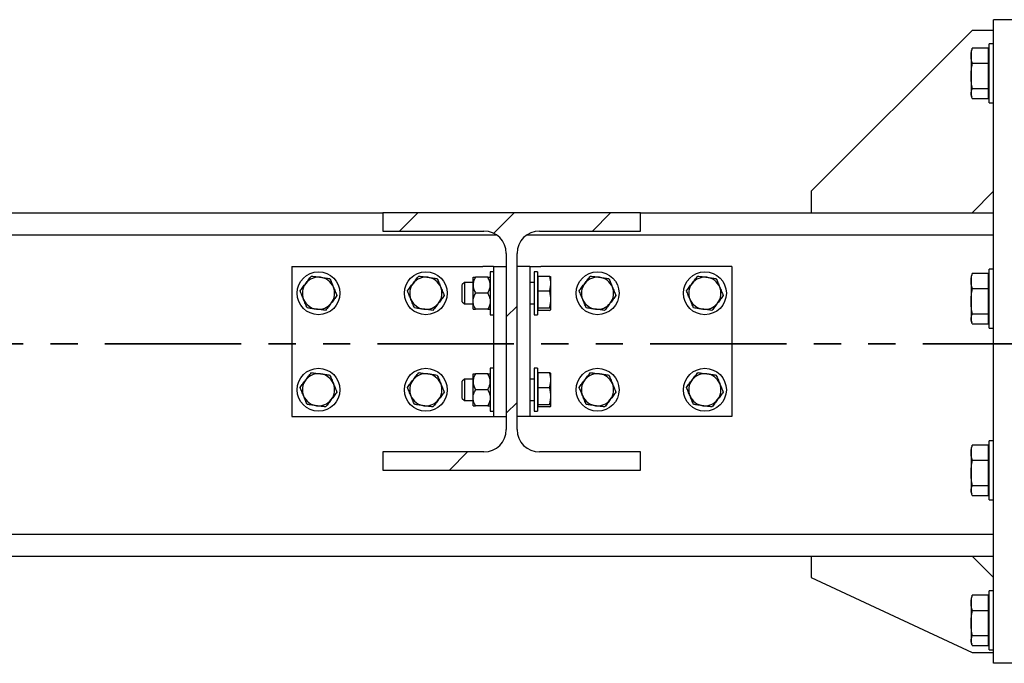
# Model space of a CAD drawing. Header units: millimetres. Extents: x 0 to 841, y 0 to 594.
# Tile 13 of 95: x 139 to 185, y 487 to 517. Entities that reach past the tile are written whole.
import ezdxf

# ---------------------------------------------------------------- set-up
doc = ezdxf.new("R2010")
doc.units = ezdxf.units.MM
doc.linetypes.add('PHANTOM', pattern=[12.7, 6.35, -1.27, 1.27, -1.27, 1.27, -1.27])
doc.layers.add('TRAIT-FINS', color=9, linetype='Continuous')
doc.layers.add('TRAIT-FORT', color=4, linetype='Continuous', lineweight=25)

msp = doc.modelspace()

# ---------------------------------------------------------------- hatches: boundary and pattern name
at = {"layer": 'TRAIT-FINS'}
h = msp.add_hatch(dxfattribs=at)
h.set_pattern_fill('DIN 201 ACIER ET FONTE', color=9, style=0, pattern_type=2)
h.set_pattern_definition([(45, (0, 0), (-13.4704, 13.4704), []), (45, (4.49, 2e-323), (-13.4704, 13.4704), []), (45, (8.98, 4e-323), (-13.4704, 13.4704), []), (45, (13.47, 6e-323), (-13.4704, 13.4704), [])])
edge = h.paths.add_edge_path(flags=0)
edge.add_line((167.858, 506.866), (167.858, 507.716))
edge.add_line((167.858, 507.716), (155.858, 507.716))
edge.add_line((155.858, 507.716), (155.858, 506.866))
edge.add_line((155.858, 506.866), (160.558, 506.866))
edge.add_arc((160.558, 505.816), 1.05, 0, 90, ccw=False)
edge.add_line((161.608, 505.816), (161.608, 497.616))
edge.add_arc((160.558, 497.616), 1.05, -90, 0, ccw=False)
edge.add_line((160.558, 496.566), (155.858, 496.566))
edge.add_line((155.858, 496.566), (155.858, 495.716))
edge.add_line((155.858, 495.716), (167.858, 495.716))
edge.add_line((167.858, 495.716), (167.858, 496.566))
edge.add_line((167.858, 496.566), (163.158, 496.566))
edge.add_arc((163.158, 497.616), 1.05, 180, 270, ccw=False)
edge.add_line((162.108, 497.616), (162.108, 505.816))
edge.add_arc((163.158, 505.816), 1.05, 90, 180, ccw=False)
edge.add_line((163.158, 506.866), (167.858, 506.866))

# ---------------------------------------------------------------- linework, layer by layer
at = {"color": 7, "linetype": 'PHANTOM', "lineweight": 35}
msp.add_line((530.26, 501.604), (97.941, 501.604), dxfattribs=at)
at = {"layer": 'TRAIT-FORT', "color": 4, "linetype": 'Continuous', "lineweight": 25}
for p, q in [((185.308, 516.716), (184.308, 516.716)), ((184.308, 486.716), (184.308, 516.716)), ((183.308, 516.216), (175.808, 508.716)), ((184.308, 516.216), (183.308, 516.216)), ((183.289, 515.326), (183.258, 515.241)), ((183.258, 515.241), (183.258, 515.03)), ((183.315, 515.39), (183.291, 515.325)), ((184.068, 515.39), (183.315, 515.39)), ((184.068, 514.67), (184.068, 515.39)), ((184.108, 515.166), (184.068, 515.166)), ((184.308, 515.591), (184.108, 515.591)), ((184.108, 512.841), (184.108, 515.591)), ((183.258, 515.03), (183.258, 514.083)), ((184.068, 514.67), (183.315, 514.67)), ((184.068, 513.496), (184.068, 514.67)), ((183.258, 514.083), (183.258, 513.269)), ((184.068, 513.496), (183.315, 513.496)), ((184.068, 513.043), (184.068, 513.496)), ((183.258, 513.269), (183.258, 513.191)), ((183.258, 513.191), (183.289, 513.107)), ((183.315, 513.043), (184.068, 513.043)), ((184.068, 513.266), (184.108, 513.266)), ((184.108, 512.841), (184.308, 512.841)), ((175.808, 508.716), (175.808, 507.716)), ((183.308, 507.716), (184.308, 508.716)), ((124.358, 507.716), (155.858, 507.716)), ((155.858, 507.716), (155.858, 506.866)), ((167.858, 507.716), (155.858, 507.716)), ((167.858, 506.866), (167.858, 507.716)), ((167.858, 507.716), (184.308, 507.716)), ((119.077, 506.691), (161.138, 506.691)), ((155.858, 506.866), (160.558, 506.866)), ((162.577, 506.691), (184.308, 506.691)), ((163.158, 506.866), (167.858, 506.866)), ((161.608, 505.816), (161.608, 497.616)), ((162.108, 497.616), (162.108, 505.816)), ((151.608, 505.216), (151.608, 498.216)), ((151.608, 505.216), (160.508, 505.216)), ((161.008, 505.216), (160.508, 505.216)), ((161.008, 505.216), (161.008, 498.216)), ((161.008, 505.216), (161.608, 505.216)), ((162.708, 505.216), (162.108, 505.216)), ((162.708, 505.216), (162.708, 498.216)), ((162.708, 505.216), (163.208, 505.216)), ((172.108, 505.216), (163.208, 505.216)), ((172.108, 505.216), (172.108, 498.216)), ((184.308, 505.091), (184.108, 505.091)), ((184.108, 502.341), (184.108, 505.091)), ((160.058, 504.341), (160.058, 504.716)), ((160.742, 504.716), (160.174, 504.716)), ((161.008, 504.966), (160.858, 504.966)), ((160.858, 504.966), (160.858, 502.966)), ((163.058, 504.966), (162.908, 504.966)), ((162.908, 504.966), (162.908, 502.966)), ((163.058, 504.966), (163.058, 502.966)), ((163.098, 504.659), (163.058, 504.659)), ((163.098, 504.766), (163.616, 504.766)), ((163.098, 504.079), (163.098, 504.766)), ((163.683, 504.716), (163.678, 504.725)), ((163.683, 504.422), (163.683, 504.716)), ((183.289, 504.826), (183.258, 504.741)), ((183.258, 504.741), (183.258, 504.53)), ((183.315, 504.89), (183.291, 504.825)), ((184.068, 504.89), (183.315, 504.89)), ((184.068, 504.17), (184.068, 504.89)), ((184.108, 504.666), (184.068, 504.666)), ((159.658, 504.466), (159.558, 504.366)), ((159.558, 503.813), (159.558, 504.366)), ((160.058, 504.466), (159.658, 504.466)), ((159.658, 504.466), (159.658, 503.775)), ((160.058, 503.591), (160.058, 504.341)), ((162.908, 504.466), (162.708, 504.466)), ((163.683, 503.679), (163.683, 504.422)), ((183.258, 504.53), (183.258, 503.583)), ((184.068, 504.17), (183.315, 504.17)), ((184.068, 502.996), (184.068, 504.17)), ((159.558, 503.566), (159.558, 503.813)), ((159.658, 503.775), (159.658, 503.466)), ((160.742, 503.966), (160.174, 503.966)), ((163.098, 504.079), (163.616, 504.079)), ((163.098, 503.279), (163.098, 504.079)), ((163.683, 503.223), (163.683, 503.679)), ((159.558, 503.566), (159.658, 503.466)), ((159.658, 503.466), (160.058, 503.466)), ((160.058, 503.216), (160.058, 503.591)), ((160.742, 503.216), (160.174, 503.216)), ((162.708, 503.466), (162.908, 503.466)), ((163.058, 503.274), (163.098, 503.274)), ((163.098, 503.279), (163.616, 503.279)), ((163.098, 503.166), (163.098, 503.279)), ((163.678, 503.208), (163.683, 503.216)), ((163.683, 503.216), (163.683, 503.223)), ((183.258, 503.583), (183.258, 502.769)), ((160.858, 502.966), (161.008, 502.966)), ((162.908, 502.966), (163.058, 502.966)), ((163.616, 503.166), (163.098, 503.166)), ((183.258, 502.769), (183.258, 502.691)), ((184.068, 502.996), (183.315, 502.996)), ((184.068, 502.543), (184.068, 502.996)), ((184.068, 502.766), (184.108, 502.766)), ((183.258, 502.691), (183.289, 502.607)), ((183.315, 502.543), (184.068, 502.543)), ((184.108, 502.341), (184.308, 502.341)), ((161.008, 500.466), (160.858, 500.466)), ((160.858, 500.466), (160.858, 498.466)), ((163.058, 500.466), (162.908, 500.466)), ((162.908, 500.466), (162.908, 498.466)), ((163.058, 500.466), (163.058, 498.466)), ((160.058, 499.841), (160.058, 500.216)), ((160.742, 500.216), (160.174, 500.216)), ((163.098, 500.159), (163.058, 500.159)), ((163.098, 500.266), (163.616, 500.266)), ((163.098, 499.579), (163.098, 500.266)), ((163.683, 500.216), (163.678, 500.225)), ((163.683, 499.922), (163.683, 500.216)), ((159.658, 499.966), (159.558, 499.866)), ((159.558, 499.313), (159.558, 499.866)), ((160.058, 499.966), (159.658, 499.966)), ((159.658, 499.966), (159.658, 499.275)), ((160.058, 499.091), (160.058, 499.841)), ((162.908, 499.966), (162.708, 499.966)), ((163.098, 499.579), (163.616, 499.579)), ((163.098, 498.779), (163.098, 499.579)), ((163.683, 499.179), (163.683, 499.922)), ((159.558, 499.066), (159.558, 499.313)), ((159.658, 499.275), (159.658, 498.966)), ((160.058, 498.716), (160.058, 499.091)), ((160.742, 499.466), (160.174, 499.466)), ((163.683, 498.723), (163.683, 499.179)), ((159.558, 499.066), (159.658, 498.966)), ((159.658, 498.966), (160.058, 498.966)), ((160.742, 498.716), (160.174, 498.716)), ((162.708, 498.966), (162.908, 498.966)), ((163.058, 498.774), (163.098, 498.774)), ((163.098, 498.779), (163.616, 498.779)), ((163.098, 498.666), (163.098, 498.779)), ((163.616, 498.666), (163.098, 498.666)), ((163.678, 498.708), (163.683, 498.716)), ((163.683, 498.716), (163.683, 498.723)), ((151.608, 498.216), (160.508, 498.216)), ((160.508, 498.216), (161.008, 498.216)), ((160.858, 498.466), (161.008, 498.466)), ((161.008, 498.216), (161.608, 498.216)), ((162.708, 498.216), (162.108, 498.216)), ((163.208, 498.216), (162.708, 498.216)), ((162.908, 498.466), (163.058, 498.466)), ((172.108, 498.216), (163.208, 498.216)), ((183.289, 496.826), (183.258, 496.741)), ((183.315, 496.89), (183.291, 496.825)), ((184.068, 496.89), (183.315, 496.89)), ((184.068, 496.17), (184.068, 496.89)), ((184.308, 497.091), (184.108, 497.091)), ((184.108, 494.341), (184.108, 497.091)), ((155.858, 496.566), (155.858, 495.716)), ((160.558, 496.566), (155.858, 496.566)), ((167.858, 496.566), (163.158, 496.566)), ((167.858, 495.716), (167.858, 496.566)), ((183.258, 496.741), (183.258, 496.53)), ((183.258, 496.53), (183.258, 495.583)), ((184.108, 496.666), (184.068, 496.666)), ((184.068, 496.17), (183.315, 496.17)), ((184.068, 494.996), (184.068, 496.17)), ((155.858, 495.716), (167.858, 495.716)), ((183.258, 495.583), (183.258, 494.769)), ((184.068, 494.996), (183.315, 494.996)), ((184.068, 494.543), (184.068, 494.996)), ((183.258, 494.769), (183.258, 494.691)), ((183.258, 494.691), (183.289, 494.607)), ((183.315, 494.543), (184.068, 494.543)), ((184.068, 494.766), (184.108, 494.766)), ((184.108, 494.341), (184.308, 494.341)), ((104.308, 492.741), (184.308, 492.741)), ((104.308, 491.716), (184.308, 491.716)), ((175.808, 491.716), (175.808, 490.716)), ((184.308, 490.716), (183.308, 491.716)), ((175.808, 490.716), (183.308, 487.216)), ((184.308, 490.091), (184.108, 490.091)), ((184.108, 487.341), (184.108, 490.091)), ((183.289, 489.826), (183.258, 489.741)), ((183.258, 489.741), (183.258, 489.53)), ((183.258, 489.53), (183.258, 488.583)), ((183.315, 489.89), (183.291, 489.825)), ((184.068, 489.89), (183.315, 489.89)), ((184.068, 489.17), (184.068, 489.89)), ((184.108, 489.666), (184.068, 489.666)), ((184.068, 489.17), (183.315, 489.17)), ((184.068, 487.996), (184.068, 489.17)), ((183.258, 488.583), (183.258, 487.769)), ((183.258, 487.769), (183.258, 487.691)), ((183.258, 487.691), (183.289, 487.607)), ((184.068, 487.996), (183.315, 487.996)), ((184.068, 487.543), (184.068, 487.996)), ((184.068, 487.766), (184.108, 487.766)), ((183.308, 487.216), (184.308, 487.216)), ((183.315, 487.543), (184.068, 487.543)), ((184.108, 487.341), (184.308, 487.341)), ((185.308, 486.716), (184.308, 486.716))]:
    msp.add_line(p, q, dxfattribs=at)
for centre in [(152.858, 503.966), (157.858, 503.966), (165.858, 503.966), (170.858, 503.966), (152.858, 499.466), (157.858, 499.466), (165.858, 499.466), (170.858, 499.466)]:
    msp.add_circle(centre, 1, dxfattribs=at)
for centre, radius, start, end in [((160.558, 505.816), 1.05, 0, 90), ((163.158, 505.816), 1.05, 90, 180), ((152.858, 503.966), 0.75, 82.5227, 142.5227), ((152.858, 503.966), 0.75, 22.5227, 82.5227), ((157.858, 503.966), 0.75, 82.5227, 142.5227), ((157.858, 503.966), 0.75, 22.5227, 82.5227), ((165.858, 503.966), 0.75, 82.5227, 142.5227), ((165.858, 503.966), 0.75, 22.5227, 82.5227), ((170.858, 503.966), 0.75, 82.5227, 142.5227), ((170.858, 503.966), 0.75, 22.5227, 82.5227), ((152.858, 503.966), 0.75, 142.5227, 202.5227), ((152.858, 503.966), 0.75, 322.5227, 22.5227), ((157.858, 503.966), 0.75, 142.5227, 202.5227), ((157.858, 503.966), 0.75, 322.5227, 22.5227), ((165.858, 503.966), 0.75, 142.5227, 202.5227), ((165.858, 503.966), 0.75, 322.5227, 22.5227), ((170.858, 503.966), 0.75, 142.5227, 202.5227), ((170.858, 503.966), 0.75, 322.5227, 22.5227), ((152.858, 503.966), 0.75, 202.5227, 262.5227), ((157.858, 503.966), 0.75, 202.5227, 262.5227), ((165.858, 503.966), 0.75, 202.5227, 262.5227), ((170.858, 503.966), 0.75, 202.5227, 262.5227), ((152.858, 503.966), 0.75, 262.5227, 322.5227), ((157.858, 503.966), 0.75, 262.5227, 322.5227), ((165.858, 503.966), 0.75, 262.5227, 322.5227), ((170.858, 503.966), 0.75, 262.5227, 322.5227), ((152.858, 499.466), 0.75, 82.5227, 142.5227), ((152.858, 499.466), 0.75, 22.5227, 82.5227), ((157.858, 499.466), 0.75, 82.5227, 142.5227), ((157.858, 499.466), 0.75, 22.5227, 82.5227), ((165.858, 499.466), 0.75, 82.5227, 142.5227), ((165.858, 499.466), 0.75, 22.5227, 82.5227), ((170.858, 499.466), 0.75, 82.5227, 142.5227), ((170.858, 499.466), 0.75, 22.5227, 82.5227), ((152.858, 499.466), 0.75, 142.5227, 202.5227), ((152.858, 499.466), 0.75, 322.5227, 22.5227), ((157.858, 499.466), 0.75, 142.5227, 202.5227), ((157.858, 499.466), 0.75, 322.5227, 22.5227), ((165.858, 499.466), 0.75, 142.5227, 202.5227), ((165.858, 499.466), 0.75, 322.5227, 22.5227), ((170.858, 499.466), 0.75, 142.5227, 202.5227), ((170.858, 499.466), 0.75, 322.5227, 22.5227), ((152.858, 499.466), 0.75, 202.5227, 262.5227), ((157.858, 499.466), 0.75, 202.5227, 262.5227), ((165.858, 499.466), 0.75, 202.5227, 262.5227), ((170.858, 499.466), 0.75, 202.5227, 262.5227), ((152.858, 499.466), 0.75, 262.5227, 322.5227), ((157.858, 499.466), 0.75, 262.5227, 322.5227), ((165.858, 499.466), 0.75, 262.5227, 322.5227), ((170.858, 499.466), 0.75, 262.5227, 322.5227), ((160.558, 497.616), 1.05, 270, 0), ((163.158, 497.616), 1.05, 180, 270)]:
    msp.add_arc(centre, radius, start, end, dxfattribs=at)
for points, knots in [([(183.258, 515.03), (183.261, 515.09), (183.266, 515.211), (183.299, 515.33), (183.315, 515.39)], [0, 0, 0, 0, 0.4977806, 1, 1, 1, 1]), ([(183.315, 514.67), (183.299, 514.729), (183.266, 514.848), (183.261, 514.969), (183.258, 515.03)], [0, 0, 0, 0, 0.498113, 1, 1, 1, 1]), ([(183.258, 514.083), (183.261, 514.181), (183.266, 514.378), (183.299, 514.572), (183.315, 514.67)], [0, 0, 0, 0, 0.497781, 1, 1, 1, 1]), ([(183.315, 513.496), (183.299, 513.593), (183.266, 513.787), (183.261, 513.984), (183.258, 514.083)], [0, 0, 0, 0, 0.4981128, 1, 1, 1, 1]), ([(183.258, 513.269), (183.261, 513.307), (183.266, 513.383), (183.299, 513.458), (183.315, 513.496)], [0, 0, 0, 0, 0.497781, 1, 1, 1, 1]), ([(183.315, 513.043), (183.299, 513.08), (183.266, 513.155), (183.261, 513.231), (183.258, 513.269)], [0, 0, 0, 0, 0.498113, 1, 1, 1, 1]), ([(152.263, 504.422), (152.307, 504.48), (152.396, 504.596), (152.482, 504.709), (152.526, 504.766)], [0, 0, 0, 0, 0.494511, 1, 1, 1, 1]), ([(152.526, 504.766), (152.596, 504.757), (152.736, 504.738), (152.882, 504.719), (152.955, 504.71)], [0, 0, 0, 0, 0.495458, 1, 1, 1, 1]), ([(152.955, 504.71), (153.027, 504.7), (153.173, 504.681), (153.313, 504.663), (153.385, 504.653)], [0, 0, 0, 0, 0.494511, 1, 1, 1, 1]), ([(153.385, 504.653), (153.412, 504.588), (153.466, 504.457), (153.522, 504.322), (153.551, 504.253)], [0, 0, 0, 0, 0.495458, 1, 1, 1, 1]), ([(157.263, 504.422), (157.307, 504.48), (157.396, 504.596), (157.482, 504.709), (157.526, 504.766)], [0, 0, 0, 0, 0.494511, 1, 1, 1, 1]), ([(157.526, 504.766), (157.596, 504.757), (157.736, 504.738), (157.882, 504.719), (157.955, 504.71)], [0, 0, 0, 0, 0.495458, 1, 1, 1, 1]), ([(157.955, 504.71), (158.027, 504.7), (158.173, 504.681), (158.313, 504.663), (158.385, 504.653)], [0, 0, 0, 0, 0.494511, 1, 1, 1, 1]), ([(158.385, 504.653), (158.412, 504.588), (158.466, 504.457), (158.522, 504.322), (158.551, 504.253)], [0, 0, 0, 0, 0.495458, 1, 1, 1, 1]), ([(160.174, 504.716), (160.147, 504.665), (160.092, 504.56), (160.06, 504.431), (160.058, 504.357), (160.058, 504.341)], [0, 0, 0, 0, 0.432386, 0.879557, 1, 1, 1, 1]), ([(160.058, 504.716), (160.058, 504.716), (160.058, 504.716), (160.075, 504.716), (160.12, 504.716), (160.158, 504.716), (160.174, 504.716)], [0, 0, 0, 0, 0.048843, 0.400094, 0.764039, 1, 1, 1, 1]), ([(160.858, 504.341), (160.856, 504.374), (160.853, 504.44), (160.819, 504.568), (160.772, 504.657), (160.742, 504.716)], [0, 0, 0, 0, 0.249707, 0.504625, 1, 1, 1, 1]), ([(160.742, 504.716), (160.757, 504.716), (160.795, 504.716), (160.84, 504.716), (160.857, 504.716), (160.858, 504.716), (160.858, 504.716)], [0, 0, 0, 0, 0.235965, 0.588239, 0.951157, 1, 1, 1, 1]), ([(163.683, 504.422), (163.679, 504.48), (163.673, 504.596), (163.635, 504.709), (163.616, 504.766)], [0, 0, 0, 0, 0.494511, 1, 1, 1, 1]), ([(163.616, 504.766), (163.635, 504.757), (163.666, 504.743), (163.672, 504.728), (163.675, 504.723)], [0, 0, 0, 0, 0.639139, 1, 1, 1, 1]), ([(165.263, 504.422), (165.307, 504.48), (165.396, 504.596), (165.482, 504.709), (165.526, 504.766)], [0, 0, 0, 0, 0.494511, 1, 1, 1, 1]), ([(165.526, 504.766), (165.596, 504.757), (165.736, 504.738), (165.882, 504.719), (165.955, 504.71)], [0, 0, 0, 0, 0.495458, 1, 1, 1, 1]), ([(165.955, 504.71), (166.027, 504.7), (166.173, 504.681), (166.313, 504.663), (166.385, 504.653)], [0, 0, 0, 0, 0.494511, 1, 1, 1, 1]), ([(166.385, 504.653), (166.412, 504.588), (166.466, 504.457), (166.522, 504.322), (166.551, 504.253)], [0, 0, 0, 0, 0.495458, 1, 1, 1, 1]), ([(170.263, 504.422), (170.307, 504.48), (170.396, 504.596), (170.482, 504.709), (170.526, 504.766)], [0, 0, 0, 0, 0.494511, 1, 1, 1, 1]), ([(170.526, 504.766), (170.596, 504.757), (170.736, 504.738), (170.882, 504.719), (170.955, 504.71)], [0, 0, 0, 0, 0.495458, 1, 1, 1, 1]), ([(170.955, 504.71), (171.027, 504.7), (171.173, 504.681), (171.313, 504.663), (171.385, 504.653)], [0, 0, 0, 0, 0.494511, 1, 1, 1, 1]), ([(171.385, 504.653), (171.412, 504.588), (171.466, 504.457), (171.522, 504.322), (171.551, 504.253)], [0, 0, 0, 0, 0.495458, 1, 1, 1, 1]), ([(183.258, 504.53), (183.261, 504.59), (183.266, 504.711), (183.299, 504.83), (183.315, 504.89)], [0, 0, 0, 0, 0.4977806, 1, 1, 1, 1]), ([(151.999, 504.079), (152.042, 504.135), (152.128, 504.247), (152.217, 504.364), (152.263, 504.422)], [0, 0, 0, 0, 0.495458, 1, 1, 1, 1]), ([(153.551, 504.253), (153.578, 504.186), (153.635, 504.051), (153.689, 503.92), (153.716, 503.853)], [0, 0, 0, 0, 0.494511, 1, 1, 1, 1]), ([(156.999, 504.079), (157.042, 504.135), (157.128, 504.247), (157.217, 504.364), (157.263, 504.422)], [0, 0, 0, 0, 0.495458, 1, 1, 1, 1]), ([(158.551, 504.253), (158.578, 504.186), (158.635, 504.051), (158.689, 503.92), (158.716, 503.853)], [0, 0, 0, 0, 0.494511, 1, 1, 1, 1]), ([(160.058, 504.341), (160.059, 504.309), (160.063, 504.243), (160.096, 504.115), (160.143, 504.025), (160.174, 503.966)], [0, 0, 0, 0, 0.249707, 0.504625, 1, 1, 1, 1]), ([(160.742, 503.966), (160.769, 504.017), (160.824, 504.122), (160.855, 504.251), (160.857, 504.325), (160.858, 504.341)], [0, 0, 0, 0, 0.432386, 0.879557, 1, 1, 1, 1]), ([(163.616, 504.079), (163.634, 504.135), (163.672, 504.247), (163.679, 504.364), (163.683, 504.422)], [0, 0, 0, 0, 0.495458, 1, 1, 1, 1]), ([(164.999, 504.079), (165.042, 504.135), (165.128, 504.247), (165.217, 504.364), (165.263, 504.422)], [0, 0, 0, 0, 0.495458, 1, 1, 1, 1]), ([(166.551, 504.253), (166.578, 504.186), (166.635, 504.051), (166.689, 503.92), (166.716, 503.853)], [0, 0, 0, 0, 0.494511, 1, 1, 1, 1]), ([(169.999, 504.079), (170.042, 504.135), (170.128, 504.247), (170.217, 504.364), (170.263, 504.422)], [0, 0, 0, 0, 0.495458, 1, 1, 1, 1]), ([(171.551, 504.253), (171.578, 504.186), (171.635, 504.051), (171.689, 503.92), (171.716, 503.853)], [0, 0, 0, 0, 0.494511, 1, 1, 1, 1]), ([(183.315, 504.17), (183.299, 504.229), (183.266, 504.348), (183.261, 504.469), (183.258, 504.53)], [0, 0, 0, 0, 0.498113, 1, 1, 1, 1]), ([(183.258, 503.583), (183.261, 503.681), (183.266, 503.878), (183.299, 504.072), (183.315, 504.17)], [0, 0, 0, 0, 0.497781, 1, 1, 1, 1]), ([(152.165, 503.679), (152.137, 503.746), (152.081, 503.881), (152.027, 504.013), (151.999, 504.079)], [0, 0, 0, 0, 0.494511, 1, 1, 1, 1]), ([(152.331, 503.279), (152.304, 503.344), (152.249, 503.475), (152.193, 503.61), (152.165, 503.679)], [0, 0, 0, 0, 0.495458, 1, 1, 1, 1]), ([(153.716, 503.853), (153.674, 503.798), (153.587, 503.685), (153.498, 503.569), (153.453, 503.51)], [0, 0, 0, 0, 0.495458, 1, 1, 1, 1]), ([(157.165, 503.679), (157.137, 503.746), (157.081, 503.881), (157.027, 504.013), (156.999, 504.079)], [0, 0, 0, 0, 0.494511, 1, 1, 1, 1]), ([(157.331, 503.279), (157.304, 503.344), (157.249, 503.475), (157.193, 503.61), (157.165, 503.679)], [0, 0, 0, 0, 0.495458, 1, 1, 1, 1]), ([(158.716, 503.853), (158.674, 503.798), (158.587, 503.685), (158.498, 503.569), (158.453, 503.51)], [0, 0, 0, 0, 0.495458, 1, 1, 1, 1]), ([(160.058, 503.591), (160.059, 503.624), (160.063, 503.69), (160.096, 503.818), (160.143, 503.907), (160.174, 503.966)], [0, 0, 0, 0, 0.249707, 0.504625, 1, 1, 1, 1]), ([(160.742, 503.966), (160.769, 503.915), (160.824, 503.81), (160.855, 503.681), (160.857, 503.607), (160.858, 503.591)], [0, 0, 0, 0, 0.432386, 0.879557, 1, 1, 1, 1]), ([(163.683, 503.679), (163.679, 503.746), (163.673, 503.881), (163.635, 504.013), (163.616, 504.079)], [0, 0, 0, 0, 0.494511, 1, 1, 1, 1]), ([(163.616, 503.279), (163.634, 503.344), (163.672, 503.475), (163.679, 503.61), (163.683, 503.679)], [0, 0, 0, 0, 0.495458, 1, 1, 1, 1]), ([(165.165, 503.679), (165.137, 503.746), (165.081, 503.881), (165.027, 504.013), (164.999, 504.079)], [0, 0, 0, 0, 0.494511, 1, 1, 1, 1]), ([(165.331, 503.279), (165.304, 503.344), (165.249, 503.475), (165.193, 503.61), (165.165, 503.679)], [0, 0, 0, 0, 0.495458, 1, 1, 1, 1]), ([(166.716, 503.853), (166.674, 503.798), (166.587, 503.685), (166.498, 503.569), (166.453, 503.51)], [0, 0, 0, 0, 0.495458, 1, 1, 1, 1]), ([(170.165, 503.679), (170.137, 503.746), (170.081, 503.881), (170.027, 504.013), (169.999, 504.079)], [0, 0, 0, 0, 0.494511, 1, 1, 1, 1]), ([(170.331, 503.279), (170.304, 503.344), (170.249, 503.475), (170.193, 503.61), (170.165, 503.679)], [0, 0, 0, 0, 0.495458, 1, 1, 1, 1]), ([(171.716, 503.853), (171.674, 503.798), (171.587, 503.685), (171.498, 503.569), (171.453, 503.51)], [0, 0, 0, 0, 0.495458, 1, 1, 1, 1]), ([(152.76, 503.223), (152.688, 503.232), (152.543, 503.251), (152.402, 503.27), (152.331, 503.279)], [0, 0, 0, 0, 0.494511, 1, 1, 1, 1]), ([(153.189, 503.166), (153.12, 503.175), (152.979, 503.194), (152.834, 503.213), (152.76, 503.223)], [0, 0, 0, 0, 0.495458, 1, 1, 1, 1]), ([(153.453, 503.51), (153.409, 503.452), (153.319, 503.336), (153.233, 503.223), (153.189, 503.166)], [0, 0, 0, 0, 0.494511, 1, 1, 1, 1]), ([(157.76, 503.223), (157.688, 503.232), (157.543, 503.251), (157.402, 503.27), (157.331, 503.279)], [0, 0, 0, 0, 0.494511, 1, 1, 1, 1]), ([(158.189, 503.166), (158.12, 503.175), (157.979, 503.194), (157.834, 503.213), (157.76, 503.223)], [0, 0, 0, 0, 0.495458, 1, 1, 1, 1]), ([(158.453, 503.51), (158.409, 503.452), (158.319, 503.336), (158.233, 503.223), (158.189, 503.166)], [0, 0, 0, 0, 0.494511, 1, 1, 1, 1]), ([(160.174, 503.216), (160.147, 503.267), (160.092, 503.372), (160.06, 503.501), (160.058, 503.575), (160.058, 503.591)], [0, 0, 0, 0, 0.432386, 0.879557, 1, 1, 1, 1]), ([(160.058, 503.216), (160.058, 503.216), (160.058, 503.216), (160.075, 503.216), (160.12, 503.216), (160.158, 503.216), (160.174, 503.216)], [0, 0, 0, 0, 0.048843, 0.400094, 0.764039, 1, 1, 1, 1]), ([(160.858, 503.591), (160.856, 503.559), (160.853, 503.493), (160.819, 503.365), (160.772, 503.275), (160.742, 503.216)], [0, 0, 0, 0, 0.249707, 0.504625, 1, 1, 1, 1]), ([(160.742, 503.216), (160.757, 503.216), (160.795, 503.216), (160.84, 503.216), (160.857, 503.216), (160.858, 503.216), (160.858, 503.216)], [0, 0, 0, 0, 0.235965, 0.588239, 0.951157, 1, 1, 1, 1]), ([(163.683, 503.223), (163.679, 503.232), (163.673, 503.251), (163.635, 503.27), (163.616, 503.279)], [0, 0, 0, 0, 0.494511, 1, 1, 1, 1]), ([(163.616, 503.166), (163.634, 503.175), (163.672, 503.194), (163.679, 503.213), (163.683, 503.223)], [0, 0, 0, 0, 0.495458, 1, 1, 1, 1]), ([(165.76, 503.223), (165.688, 503.232), (165.543, 503.251), (165.402, 503.27), (165.331, 503.279)], [0, 0, 0, 0, 0.494511, 1, 1, 1, 1]), ([(166.189, 503.166), (166.12, 503.175), (165.979, 503.194), (165.834, 503.213), (165.76, 503.223)], [0, 0, 0, 0, 0.495458, 1, 1, 1, 1]), ([(166.453, 503.51), (166.409, 503.452), (166.319, 503.336), (166.233, 503.223), (166.189, 503.166)], [0, 0, 0, 0, 0.494511, 1, 1, 1, 1]), ([(170.76, 503.223), (170.688, 503.232), (170.543, 503.251), (170.402, 503.27), (170.331, 503.279)], [0, 0, 0, 0, 0.494511, 1, 1, 1, 1]), ([(171.189, 503.166), (171.12, 503.175), (170.979, 503.194), (170.834, 503.213), (170.76, 503.223)], [0, 0, 0, 0, 0.495458, 1, 1, 1, 1]), ([(171.453, 503.51), (171.409, 503.452), (171.319, 503.336), (171.233, 503.223), (171.189, 503.166)], [0, 0, 0, 0, 0.494511, 1, 1, 1, 1]), ([(183.315, 502.996), (183.299, 503.093), (183.266, 503.287), (183.261, 503.484), (183.258, 503.583)], [0, 0, 0, 0, 0.4981128, 1, 1, 1, 1]), ([(183.258, 502.769), (183.261, 502.807), (183.266, 502.883), (183.299, 502.958), (183.315, 502.996)], [0, 0, 0, 0, 0.497781, 1, 1, 1, 1]), ([(183.315, 502.543), (183.299, 502.58), (183.266, 502.655), (183.261, 502.731), (183.258, 502.769)], [0, 0, 0, 0, 0.498113, 1, 1, 1, 1]), ([(152.263, 499.922), (152.307, 499.98), (152.396, 500.096), (152.482, 500.209), (152.526, 500.266)], [0, 0, 0, 0, 0.494511, 1, 1, 1, 1]), ([(152.526, 500.266), (152.596, 500.257), (152.736, 500.238), (152.882, 500.219), (152.955, 500.21)], [0, 0, 0, 0, 0.495458, 1, 1, 1, 1]), ([(152.955, 500.21), (153.027, 500.2), (153.173, 500.181), (153.313, 500.163), (153.385, 500.153)], [0, 0, 0, 0, 0.494511, 1, 1, 1, 1]), ([(153.385, 500.153), (153.412, 500.088), (153.466, 499.957), (153.522, 499.822), (153.551, 499.753)], [0, 0, 0, 0, 0.495458, 1, 1, 1, 1]), ([(157.263, 499.922), (157.307, 499.98), (157.396, 500.096), (157.482, 500.209), (157.526, 500.266)], [0, 0, 0, 0, 0.494511, 1, 1, 1, 1]), ([(157.526, 500.266), (157.596, 500.257), (157.736, 500.238), (157.882, 500.219), (157.955, 500.21)], [0, 0, 0, 0, 0.495458, 1, 1, 1, 1]), ([(157.955, 500.21), (158.027, 500.2), (158.173, 500.181), (158.313, 500.163), (158.385, 500.153)], [0, 0, 0, 0, 0.494511, 1, 1, 1, 1]), ([(158.385, 500.153), (158.412, 500.088), (158.466, 499.957), (158.522, 499.822), (158.551, 499.753)], [0, 0, 0, 0, 0.495458, 1, 1, 1, 1]), ([(160.174, 500.216), (160.147, 500.165), (160.092, 500.06), (160.06, 499.931), (160.058, 499.857), (160.058, 499.841)], [0, 0, 0, 0, 0.432386, 0.879557, 1, 1, 1, 1]), ([(160.058, 500.216), (160.058, 500.216), (160.058, 500.216), (160.075, 500.216), (160.12, 500.216), (160.158, 500.216), (160.174, 500.216)], [0, 0, 0, 0, 0.048843, 0.400094, 0.764039, 1, 1, 1, 1]), ([(160.858, 499.841), (160.856, 499.874), (160.853, 499.94), (160.819, 500.068), (160.772, 500.157), (160.742, 500.216)], [0, 0, 0, 0, 0.249707, 0.504625, 1, 1, 1, 1]), ([(160.742, 500.216), (160.757, 500.216), (160.795, 500.216), (160.84, 500.216), (160.857, 500.216), (160.858, 500.216), (160.858, 500.216)], [0, 0, 0, 0, 0.235965, 0.588239, 0.951157, 1, 1, 1, 1]), ([(163.683, 499.922), (163.679, 499.98), (163.673, 500.096), (163.635, 500.209), (163.616, 500.266)], [0, 0, 0, 0, 0.494511, 1, 1, 1, 1]), ([(163.616, 500.266), (163.635, 500.257), (163.666, 500.243), (163.672, 500.228), (163.675, 500.223)], [0, 0, 0, 0, 0.639139, 1, 1, 1, 1]), ([(165.263, 499.922), (165.307, 499.98), (165.396, 500.096), (165.482, 500.209), (165.526, 500.266)], [0, 0, 0, 0, 0.494511, 1, 1, 1, 1]), ([(165.526, 500.266), (165.596, 500.257), (165.736, 500.238), (165.882, 500.219), (165.955, 500.21)], [0, 0, 0, 0, 0.495458, 1, 1, 1, 1]), ([(165.955, 500.21), (166.027, 500.2), (166.173, 500.181), (166.313, 500.163), (166.385, 500.153)], [0, 0, 0, 0, 0.494511, 1, 1, 1, 1]), ([(166.385, 500.153), (166.412, 500.088), (166.466, 499.957), (166.522, 499.822), (166.551, 499.753)], [0, 0, 0, 0, 0.495458, 1, 1, 1, 1]), ([(170.263, 499.922), (170.307, 499.98), (170.396, 500.096), (170.482, 500.209), (170.526, 500.266)], [0, 0, 0, 0, 0.494511, 1, 1, 1, 1]), ([(170.526, 500.266), (170.596, 500.257), (170.736, 500.238), (170.882, 500.219), (170.955, 500.21)], [0, 0, 0, 0, 0.495458, 1, 1, 1, 1]), ([(170.955, 500.21), (171.027, 500.2), (171.173, 500.181), (171.313, 500.163), (171.385, 500.153)], [0, 0, 0, 0, 0.494511, 1, 1, 1, 1]), ([(171.385, 500.153), (171.412, 500.088), (171.466, 499.957), (171.522, 499.822), (171.551, 499.753)], [0, 0, 0, 0, 0.495458, 1, 1, 1, 1]), ([(151.999, 499.579), (152.042, 499.635), (152.128, 499.747), (152.217, 499.864), (152.263, 499.922)], [0, 0, 0, 0, 0.495458, 1, 1, 1, 1]), ([(152.165, 499.179), (152.137, 499.246), (152.081, 499.381), (152.027, 499.513), (151.999, 499.579)], [0, 0, 0, 0, 0.494511, 1, 1, 1, 1]), ([(153.551, 499.753), (153.578, 499.686), (153.635, 499.551), (153.689, 499.42), (153.716, 499.353)], [0, 0, 0, 0, 0.494511, 1, 1, 1, 1]), ([(156.999, 499.579), (157.042, 499.635), (157.128, 499.747), (157.217, 499.864), (157.263, 499.922)], [0, 0, 0, 0, 0.495458, 1, 1, 1, 1]), ([(157.165, 499.179), (157.137, 499.246), (157.081, 499.381), (157.027, 499.513), (156.999, 499.579)], [0, 0, 0, 0, 0.494511, 1, 1, 1, 1]), ([(158.551, 499.753), (158.578, 499.686), (158.635, 499.551), (158.689, 499.42), (158.716, 499.353)], [0, 0, 0, 0, 0.494511, 1, 1, 1, 1]), ([(160.058, 499.841), (160.059, 499.809), (160.063, 499.743), (160.096, 499.615), (160.143, 499.525), (160.174, 499.466)], [0, 0, 0, 0, 0.249707, 0.504625, 1, 1, 1, 1]), ([(160.742, 499.466), (160.769, 499.517), (160.824, 499.622), (160.855, 499.751), (160.857, 499.825), (160.858, 499.841)], [0, 0, 0, 0, 0.432386, 0.879557, 1, 1, 1, 1]), ([(163.616, 499.579), (163.634, 499.635), (163.672, 499.747), (163.679, 499.864), (163.683, 499.922)], [0, 0, 0, 0, 0.495458, 1, 1, 1, 1]), ([(163.683, 499.179), (163.679, 499.246), (163.673, 499.381), (163.635, 499.513), (163.616, 499.579)], [0, 0, 0, 0, 0.494511, 1, 1, 1, 1]), ([(164.999, 499.579), (165.042, 499.635), (165.128, 499.747), (165.217, 499.864), (165.263, 499.922)], [0, 0, 0, 0, 0.495458, 1, 1, 1, 1]), ([(165.165, 499.179), (165.137, 499.246), (165.081, 499.381), (165.027, 499.513), (164.999, 499.579)], [0, 0, 0, 0, 0.494511, 1, 1, 1, 1]), ([(166.551, 499.753), (166.578, 499.686), (166.635, 499.551), (166.689, 499.42), (166.716, 499.353)], [0, 0, 0, 0, 0.494511, 1, 1, 1, 1]), ([(169.999, 499.579), (170.042, 499.635), (170.128, 499.747), (170.217, 499.864), (170.263, 499.922)], [0, 0, 0, 0, 0.495458, 1, 1, 1, 1]), ([(170.165, 499.179), (170.137, 499.246), (170.081, 499.381), (170.027, 499.513), (169.999, 499.579)], [0, 0, 0, 0, 0.494511, 1, 1, 1, 1]), ([(171.551, 499.753), (171.578, 499.686), (171.635, 499.551), (171.689, 499.42), (171.716, 499.353)], [0, 0, 0, 0, 0.494511, 1, 1, 1, 1]), ([(152.331, 498.779), (152.304, 498.844), (152.249, 498.975), (152.193, 499.11), (152.165, 499.179)], [0, 0, 0, 0, 0.495458, 1, 1, 1, 1]), ([(153.716, 499.353), (153.674, 499.298), (153.587, 499.185), (153.498, 499.069), (153.453, 499.01)], [0, 0, 0, 0, 0.495458, 1, 1, 1, 1]), ([(157.331, 498.779), (157.304, 498.844), (157.249, 498.975), (157.193, 499.11), (157.165, 499.179)], [0, 0, 0, 0, 0.495458, 1, 1, 1, 1]), ([(158.716, 499.353), (158.674, 499.298), (158.587, 499.185), (158.498, 499.069), (158.453, 499.01)], [0, 0, 0, 0, 0.495458, 1, 1, 1, 1]), ([(160.058, 499.091), (160.059, 499.124), (160.063, 499.19), (160.096, 499.318), (160.143, 499.407), (160.174, 499.466)], [0, 0, 0, 0, 0.249707, 0.504625, 1, 1, 1, 1]), ([(160.174, 498.716), (160.147, 498.767), (160.092, 498.872), (160.06, 499.001), (160.058, 499.075), (160.058, 499.091)], [0, 0, 0, 0, 0.432386, 0.879557, 1, 1, 1, 1]), ([(160.742, 499.466), (160.769, 499.415), (160.824, 499.31), (160.855, 499.181), (160.857, 499.107), (160.858, 499.091)], [0, 0, 0, 0, 0.432386, 0.879557, 1, 1, 1, 1]), ([(160.858, 499.091), (160.856, 499.059), (160.853, 498.993), (160.819, 498.865), (160.772, 498.775), (160.742, 498.716)], [0, 0, 0, 0, 0.249707, 0.504625, 1, 1, 1, 1]), ([(163.616, 498.779), (163.634, 498.844), (163.672, 498.975), (163.679, 499.11), (163.683, 499.179)], [0, 0, 0, 0, 0.495458, 1, 1, 1, 1]), ([(165.331, 498.779), (165.304, 498.844), (165.249, 498.975), (165.193, 499.11), (165.165, 499.179)], [0, 0, 0, 0, 0.495458, 1, 1, 1, 1]), ([(166.716, 499.353), (166.674, 499.298), (166.587, 499.185), (166.498, 499.069), (166.453, 499.01)], [0, 0, 0, 0, 0.495458, 1, 1, 1, 1]), ([(170.331, 498.779), (170.304, 498.844), (170.249, 498.975), (170.193, 499.11), (170.165, 499.179)], [0, 0, 0, 0, 0.495458, 1, 1, 1, 1]), ([(171.716, 499.353), (171.674, 499.298), (171.587, 499.185), (171.498, 499.069), (171.453, 499.01)], [0, 0, 0, 0, 0.495458, 1, 1, 1, 1]), ([(152.76, 498.723), (152.688, 498.732), (152.543, 498.751), (152.402, 498.77), (152.331, 498.779)], [0, 0, 0, 0, 0.494511, 1, 1, 1, 1]), ([(153.189, 498.666), (153.12, 498.675), (152.979, 498.694), (152.834, 498.713), (152.76, 498.723)], [0, 0, 0, 0, 0.495458, 1, 1, 1, 1]), ([(153.453, 499.01), (153.409, 498.952), (153.319, 498.836), (153.233, 498.723), (153.189, 498.666)], [0, 0, 0, 0, 0.494511, 1, 1, 1, 1]), ([(157.76, 498.723), (157.688, 498.732), (157.543, 498.751), (157.402, 498.77), (157.331, 498.779)], [0, 0, 0, 0, 0.494511, 1, 1, 1, 1]), ([(158.189, 498.666), (158.12, 498.675), (157.979, 498.694), (157.834, 498.713), (157.76, 498.723)], [0, 0, 0, 0, 0.495458, 1, 1, 1, 1]), ([(158.453, 499.01), (158.409, 498.952), (158.319, 498.836), (158.233, 498.723), (158.189, 498.666)], [0, 0, 0, 0, 0.494511, 1, 1, 1, 1]), ([(160.058, 498.716), (160.058, 498.716), (160.058, 498.716), (160.075, 498.716), (160.12, 498.716), (160.158, 498.716), (160.174, 498.716)], [0, 0, 0, 0, 0.048843, 0.400094, 0.764039, 1, 1, 1, 1]), ([(160.742, 498.716), (160.757, 498.716), (160.795, 498.716), (160.84, 498.716), (160.857, 498.716), (160.858, 498.716), (160.858, 498.716)], [0, 0, 0, 0, 0.235965, 0.588239, 0.951157, 1, 1, 1, 1]), ([(163.683, 498.723), (163.679, 498.732), (163.673, 498.751), (163.635, 498.77), (163.616, 498.779)], [0, 0, 0, 0, 0.494511, 1, 1, 1, 1]), ([(163.616, 498.666), (163.634, 498.675), (163.672, 498.694), (163.679, 498.713), (163.683, 498.723)], [0, 0, 0, 0, 0.495458, 1, 1, 1, 1]), ([(165.76, 498.723), (165.688, 498.732), (165.543, 498.751), (165.402, 498.77), (165.331, 498.779)], [0, 0, 0, 0, 0.494511, 1, 1, 1, 1]), ([(166.189, 498.666), (166.12, 498.675), (165.979, 498.694), (165.834, 498.713), (165.76, 498.723)], [0, 0, 0, 0, 0.495458, 1, 1, 1, 1]), ([(166.453, 499.01), (166.409, 498.952), (166.319, 498.836), (166.233, 498.723), (166.189, 498.666)], [0, 0, 0, 0, 0.494511, 1, 1, 1, 1]), ([(170.76, 498.723), (170.688, 498.732), (170.543, 498.751), (170.402, 498.77), (170.331, 498.779)], [0, 0, 0, 0, 0.494511, 1, 1, 1, 1]), ([(171.189, 498.666), (171.12, 498.675), (170.979, 498.694), (170.834, 498.713), (170.76, 498.723)], [0, 0, 0, 0, 0.495458, 1, 1, 1, 1]), ([(171.453, 499.01), (171.409, 498.952), (171.319, 498.836), (171.233, 498.723), (171.189, 498.666)], [0, 0, 0, 0, 0.494511, 1, 1, 1, 1]), ([(183.258, 496.53), (183.261, 496.59), (183.266, 496.711), (183.299, 496.83), (183.315, 496.89)], [0, 0, 0, 0, 0.4977806, 1, 1, 1, 1]), ([(183.315, 496.17), (183.299, 496.229), (183.266, 496.348), (183.261, 496.469), (183.258, 496.53)], [0, 0, 0, 0, 0.498113, 1, 1, 1, 1]), ([(183.258, 495.583), (183.261, 495.681), (183.266, 495.878), (183.299, 496.072), (183.315, 496.17)], [0, 0, 0, 0, 0.497781, 1, 1, 1, 1]), ([(183.315, 494.996), (183.299, 495.093), (183.266, 495.287), (183.261, 495.484), (183.258, 495.583)], [0, 0, 0, 0, 0.4981128, 1, 1, 1, 1]), ([(183.258, 494.769), (183.261, 494.807), (183.266, 494.883), (183.299, 494.958), (183.315, 494.996)], [0, 0, 0, 0, 0.497781, 1, 1, 1, 1]), ([(183.315, 494.543), (183.299, 494.58), (183.266, 494.655), (183.261, 494.731), (183.258, 494.769)], [0, 0, 0, 0, 0.498113, 1, 1, 1, 1]), ([(183.258, 489.53), (183.261, 489.59), (183.266, 489.711), (183.299, 489.83), (183.315, 489.89)], [0, 0, 0, 0, 0.4977806, 1, 1, 1, 1]), ([(183.315, 489.17), (183.299, 489.229), (183.266, 489.348), (183.261, 489.469), (183.258, 489.53)], [0, 0, 0, 0, 0.498113, 1, 1, 1, 1]), ([(183.258, 488.583), (183.261, 488.681), (183.266, 488.878), (183.299, 489.072), (183.315, 489.17)], [0, 0, 0, 0, 0.497781, 1, 1, 1, 1]), ([(183.315, 487.996), (183.299, 488.093), (183.266, 488.287), (183.261, 488.484), (183.258, 488.583)], [0, 0, 0, 0, 0.4981128, 1, 1, 1, 1]), ([(183.258, 487.769), (183.261, 487.807), (183.266, 487.883), (183.299, 487.958), (183.315, 487.996)], [0, 0, 0, 0, 0.497781, 1, 1, 1, 1]), ([(183.315, 487.543), (183.299, 487.58), (183.266, 487.655), (183.261, 487.731), (183.258, 487.769)], [0, 0, 0, 0, 0.498113, 1, 1, 1, 1])]:
    msp.add_open_spline(points, degree=3, knots=knots, dxfattribs=at)

doc.saveas('drawing.dxf')
